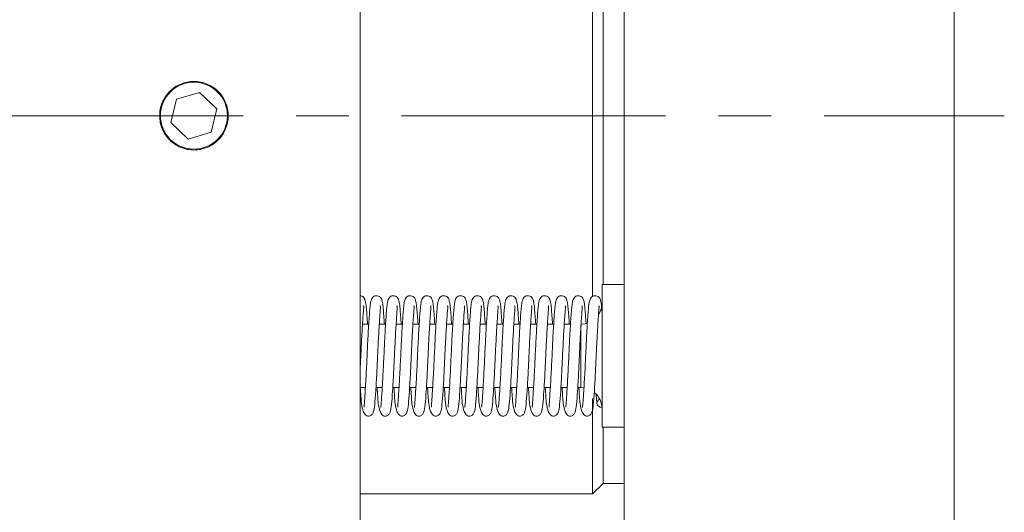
# Model space of a CAD drawing. Header units: inches. Extents: x 3.7 to 30.1, y 2.5 to 21.4.
# Tile 27 of 29: x 23.3 to 25.2, y 11.7 to 12.6. Entities that reach past the tile are written whole.
import ezdxf

# ---------------------------------------------------------------- set-up
doc = ezdxf.new("R2010")
doc.units = ezdxf.units.IN
doc.header["$MEASUREMENT"] = 0
doc.linetypes.add('CENTERX2', pattern=[0.8, 0.5, -0.1, 0.1, -0.1])

msp = doc.modelspace()

# ---------------------------------------------------------------- linework, layer by layer
at = {"color": 7, "linetype": 'Continuous', "lineweight": 15}
for p, q in [((23.9806, 11.5316), (23.9806, 13.5666)), ((24.4806, 13.5666), (24.4806, 11.5316)), ((25.1056, 13.5666), (25.1056, 11.5316)), ((24.4206, 12.1083), (24.4206, 13.1681)), ((24.4406, 12.1316), (24.4406, 13.1481)), ((23.6327, 12.4829), (23.6763, 12.4957)), ((23.7092, 12.4644), (23.6763, 12.4957)), ((23.6327, 12.4829), (23.622, 12.4387)), ((23.7092, 12.4644), (23.6985, 12.4202)), ((23.622, 12.4387), (23.6549, 12.4074)), ((23.6985, 12.4202), (23.6549, 12.4074)), ((24.4806, 12.1316), (24.4386, 12.1316)), ((24.4386, 12.1316), (24.4386, 11.8616)), ((23.9967, 12.0566), (23.9848, 12.0566)), ((24.0285, 12.0566), (24.0166, 12.0566)), ((24.0603, 12.0566), (24.0485, 12.0566)), ((24.0922, 12.0566), (24.0803, 12.0566)), ((24.124, 12.0566), (24.1122, 12.0566)), ((24.1559, 12.0566), (24.144, 12.0566)), ((24.1877, 12.0566), (24.1759, 12.0566)), ((24.2196, 12.0566), (24.2077, 12.0566)), ((24.2514, 12.0566), (24.2395, 12.0566)), ((24.2832, 12.0566), (24.2714, 12.0566)), ((24.3151, 12.0566), (24.3032, 12.0566)), ((24.3469, 12.0566), (24.3351, 12.0566)), ((24.3788, 12.0566), (24.3669, 12.0566)), ((24.3986, 11.9366), (24.3986, 12.0551)), ((23.9806, 11.9366), (23.9903, 11.9366)), ((24.0103, 11.9366), (24.0222, 11.9366)), ((24.0422, 11.9366), (24.054, 11.9366)), ((24.074, 11.9366), (24.0859, 11.9366)), ((24.1059, 11.9366), (24.1177, 11.9366)), ((24.1377, 11.9366), (24.1496, 11.9366)), ((24.1695, 11.9366), (24.1814, 11.9366)), ((24.2014, 11.9366), (24.2132, 11.9366)), ((24.2332, 11.9366), (24.2451, 11.9366)), ((24.2651, 11.9366), (24.2769, 11.9366)), ((24.2969, 11.9366), (24.3088, 11.9366)), ((24.3288, 11.9366), (24.3406, 11.9366)), ((24.3606, 11.9366), (24.3725, 11.9366)), ((24.3924, 11.9366), (24.3986, 11.9366)), ((24.3986, 11.9366), (24.4044, 11.9361)), ((24.4206, 11.7351), (24.4206, 11.916)), ((24.4386, 11.8616), (24.4806, 11.8616)), ((24.4406, 11.7551), (24.4406, 11.8616)), ((24.4206, 11.7351), (24.4406, 11.7551)), ((24.4406, 11.7551), (24.4806, 11.7551)), ((23.9806, 11.7351), (24.4206, 11.7351))]:
    msp.add_line(p, q, dxfattribs=at)
at = {"color": 7, "linetype": 'CENTERX2', "lineweight": 0}
msp.add_line((20.0589, 12.4516), (25.2003, 12.4516), dxfattribs=at)
at = {"color": 7, "linetype": 'Continuous', "lineweight": 15, "flags": 128}
for points in [[(24.4108, 12.0585), (24.4064, 12.0573), (24.3986, 12.0566)], [(24.4386, 11.8986), (24.4348, 11.8993), (24.4315, 11.9012), (24.4294, 11.9039), (24.4286, 11.9072), (24.4294, 11.9105), (24.4315, 11.9133), (24.4341, 11.9149)]]:
    msp.add_lwpolyline(points, dxfattribs=at)
at = {"color": 7, "linetype": 'Continuous', "lineweight": 15}
msp.add_circle((23.6656, 12.4516), 0.0634, dxfattribs=at)
for centre, start, end in [((24.3986, 12.0966), 328.0477, 0), ((24.3986, 11.8966), 0, 50.4066)]:
    msp.add_arc(centre, 0.04, start, end, dxfattribs=at)
for points, knots in [([(23.6656, 12.5165), (23.6699, 12.5165), (23.6741, 12.5161), (23.6824, 12.5144), (23.6866, 12.5132), (23.6944, 12.5099), (23.6981, 12.5079), (23.7052, 12.5032), (23.7086, 12.5005), (23.7175, 12.4915), (23.7224, 12.4842), (23.7289, 12.4686), (23.7306, 12.4601), (23.7306, 12.4473), (23.7302, 12.443), (23.7285, 12.4347), (23.7273, 12.4307), (23.724, 12.4228), (23.722, 12.419), (23.7173, 12.412), (23.7146, 12.4087), (23.7085, 12.4026), (23.7053, 12.3999), (23.6982, 12.3952), (23.6944, 12.3932), (23.6866, 12.3899), (23.6825, 12.3887), (23.6742, 12.387), (23.6699, 12.3866), (23.6572, 12.3866), (23.6486, 12.3883), (23.633, 12.3948), (23.6257, 12.3996), (23.6167, 12.4086), (23.614, 12.4119), (23.6093, 12.419), (23.6073, 12.4227), (23.604, 12.4305), (23.6027, 12.4347), (23.6011, 12.443), (23.6007, 12.4472), (23.6006, 12.4601), (23.6023, 12.4685), (23.6072, 12.4803), (23.6092, 12.484), (23.6139, 12.4911), (23.6166, 12.4944), (23.6256, 12.5034), (23.6329, 12.5083), (23.6485, 12.5148), (23.657, 12.5165), (23.6656, 12.5165)], [0, 0, 0, 0, 0.03125, 0.03125, 0.0625, 0.0625, 0.09375, 0.09375, 0.125, 0.125, 0.1875, 0.1875, 0.25, 0.25, 0.28125, 0.28125, 0.3125, 0.3125, 0.34375, 0.34375, 0.375, 0.375, 0.40625, 0.40625, 0.4375, 0.4375, 0.46875, 0.46875, 0.5, 0.5, 0.5625, 0.5625, 0.625, 0.625, 0.65625, 0.65625, 0.6875, 0.6875, 0.71875, 0.71875, 0.75, 0.75, 0.8125, 0.8125, 0.84375, 0.84375, 0.875, 0.875, 0.9375, 0.9375, 1, 1, 1, 1]), ([(23.9944, 12.0566), (23.9937, 12.0675), (23.9925, 12.0843), (23.9911, 12.0972), (23.9893, 12.1037), (23.9879, 12.1068), (23.984, 12.11), (23.9816, 12.1101), (23.9806, 12.1102)], [0, 0, 0, 0, 0.396387, 0.607465, 0.781972, 0.89702, 0.959005, 1, 1, 1, 1]), ([(24.0263, 12.0566), (24.0255, 12.0675), (24.0244, 12.0843), (24.0229, 12.0973), (24.0212, 12.1036), (24.0197, 12.1069), (24.0152, 12.1102), (24.0108, 12.1109), (24.0063, 12.1094), (24.0022, 12.1057), (24.0004, 12.0996), (23.9988, 12.0883), (23.997, 12.0634), (23.9948, 12.0262), (23.9933, 11.9919), (23.992, 11.9657), (23.991, 11.9465), (23.9899, 11.929), (23.9889, 11.9144), (23.9883, 11.9045), (23.9875, 11.8996), (23.988, 11.8997), (23.9881, 11.8997)], [0, 0, 0, 0, 0.100253, 0.153639, 0.197774, 0.226872, 0.242549, 0.260975, 0.27383, 0.290782, 0.336267, 0.390657, 0.492862, 0.591363, 0.685309, 0.733218, 0.782785, 0.834584, 0.887405, 0.940123, 0.988033, 1, 1, 1, 1]), ([(24.0581, 12.0566), (24.0574, 12.0675), (24.0562, 12.0843), (24.0548, 12.0973), (24.053, 12.1036), (24.0516, 12.1069), (24.047, 12.1102), (24.0426, 12.1109), (24.0382, 12.1094), (24.0341, 12.1057), (24.0322, 12.0996), (24.0307, 12.0883), (24.0288, 12.0634), (24.0267, 12.0262), (24.0252, 11.9919), (24.0239, 11.9657), (24.0228, 11.9465), (24.0218, 11.929), (24.0207, 11.9144), (24.0202, 11.9045), (24.0193, 11.8996), (24.0199, 11.8997), (24.02, 11.8997)], [0, 0, 0, 0, 0.100253, 0.153639, 0.197774, 0.226872, 0.242549, 0.260975, 0.27383, 0.290782, 0.336267, 0.390657, 0.492862, 0.591363, 0.685309, 0.733218, 0.782785, 0.834584, 0.887405, 0.940123, 0.988033, 1, 1, 1, 1]), ([(24.09, 12.0566), (24.0892, 12.0675), (24.088, 12.0843), (24.0866, 12.0973), (24.0848, 12.1036), (24.0834, 12.1069), (24.0789, 12.1102), (24.0745, 12.1109), (24.07, 12.1094), (24.0659, 12.1057), (24.0641, 12.0996), (24.0625, 12.0883), (24.0607, 12.0634), (24.0585, 12.0262), (24.057, 11.9919), (24.0557, 11.9657), (24.0547, 11.9465), (24.0536, 11.929), (24.0525, 11.9144), (24.052, 11.9045), (24.0512, 11.8996), (24.0517, 11.8997), (24.0518, 11.8997)], [0, 0, 0, 0, 0.100253, 0.153639, 0.197774, 0.226872, 0.242549, 0.260975, 0.27383, 0.290782, 0.336267, 0.390657, 0.492862, 0.591363, 0.685309, 0.733218, 0.782785, 0.834584, 0.887405, 0.940123, 0.988033, 1, 1, 1, 1]), ([(24.1218, 12.0566), (24.121, 12.0675), (24.1199, 12.0843), (24.1185, 12.0973), (24.1167, 12.1036), (24.1153, 12.1069), (24.1107, 12.1102), (24.1063, 12.1109), (24.1019, 12.1094), (24.0978, 12.1057), (24.0959, 12.0996), (24.0944, 12.0883), (24.0925, 12.0634), (24.0904, 12.0262), (24.0888, 11.9919), (24.0876, 11.9657), (24.0865, 11.9465), (24.0854, 11.929), (24.0844, 11.9144), (24.0838, 11.9045), (24.083, 11.8996), (24.0835, 11.8997), (24.0837, 11.8997)], [0, 0, 0, 0, 0.1002532, 0.1536386, 0.1977745, 0.2268722, 0.2425495, 0.2609754, 0.2738299, 0.2907818, 0.336267, 0.3906572, 0.4928619, 0.5913628, 0.6853094, 0.7332182, 0.782785, 0.8345839, 0.8874048, 0.9401227, 0.9880328, 1, 1, 1, 1]), ([(24.1536, 12.0566), (24.1529, 12.0675), (24.1517, 12.0843), (24.1503, 12.0973), (24.1485, 12.1036), (24.1471, 12.1069), (24.1426, 12.1102), (24.1382, 12.1109), (24.1337, 12.1094), (24.1296, 12.1057), (24.1277, 12.0996), (24.1262, 12.0883), (24.1243, 12.0634), (24.1222, 12.0262), (24.1207, 11.9919), (24.1194, 11.9657), (24.1183, 11.9465), (24.1173, 11.929), (24.1162, 11.9144), (24.1157, 11.9045), (24.1149, 11.8996), (24.1154, 11.8997), (24.1155, 11.8997)], [0, 0, 0, 0, 0.100253, 0.153639, 0.197774, 0.226872, 0.242549, 0.260975, 0.27383, 0.290782, 0.336267, 0.390657, 0.492862, 0.591363, 0.685309, 0.733218, 0.782785, 0.834584, 0.887405, 0.940123, 0.988033, 1, 1, 1, 1]), ([(24.1855, 12.0566), (24.1847, 12.0675), (24.1836, 12.0843), (24.1822, 12.0973), (24.1804, 12.1036), (24.179, 12.1069), (24.1744, 12.1102), (24.17, 12.1109), (24.1655, 12.1094), (24.1614, 12.1057), (24.1596, 12.0996), (24.1581, 12.0883), (24.1562, 12.0634), (24.154, 12.0262), (24.1525, 11.9919), (24.1513, 11.9657), (24.1502, 11.9465), (24.1491, 11.929), (24.1481, 11.9144), (24.1475, 11.9045), (24.1467, 11.8996), (24.1472, 11.8997), (24.1473, 11.8997)], [0, 0, 0, 0, 0.100253, 0.153639, 0.197774, 0.226872, 0.242549, 0.260975, 0.27383, 0.290782, 0.336267, 0.390657, 0.492862, 0.591363, 0.685309, 0.733218, 0.782785, 0.834584, 0.887405, 0.940123, 0.988033, 1, 1, 1, 1]), ([(24.2173, 12.0566), (24.2166, 12.0675), (24.2154, 12.0843), (24.214, 12.0973), (24.2122, 12.1036), (24.2108, 12.1069), (24.2063, 12.1102), (24.2018, 12.1109), (24.1974, 12.1094), (24.1933, 12.1057), (24.1914, 12.0996), (24.1899, 12.0883), (24.188, 12.0634), (24.1859, 12.0262), (24.1844, 11.9919), (24.1831, 11.9657), (24.182, 11.9465), (24.181, 11.929), (24.1799, 11.9144), (24.1794, 11.9045), (24.1785, 11.8996), (24.1791, 11.8997), (24.1792, 11.8997)], [0, 0, 0, 0, 0.100253, 0.153639, 0.197774, 0.226872, 0.242549, 0.260975, 0.27383, 0.290782, 0.336267, 0.390657, 0.492862, 0.591363, 0.685309, 0.733218, 0.782785, 0.834584, 0.887405, 0.940123, 0.988033, 1, 1, 1, 1]), ([(24.2492, 12.0566), (24.2484, 12.0675), (24.2473, 12.0843), (24.2458, 12.0973), (24.2441, 12.1036), (24.2426, 12.1069), (24.2381, 12.1102), (24.2337, 12.1109), (24.2292, 12.1094), (24.2251, 12.1057), (24.2233, 12.0996), (24.2217, 12.0883), (24.2199, 12.0634), (24.2177, 12.0262), (24.2162, 11.9919), (24.2149, 11.9657), (24.2139, 11.9465), (24.2128, 11.929), (24.2118, 11.9144), (24.2112, 11.9045), (24.2104, 11.8996), (24.2109, 11.8997), (24.211, 11.8997)], [0, 0, 0, 0, 0.100253, 0.153639, 0.197774, 0.226872, 0.242549, 0.260975, 0.27383, 0.290782, 0.336267, 0.390657, 0.492862, 0.591363, 0.685309, 0.733218, 0.782785, 0.834584, 0.887405, 0.940123, 0.988033, 1, 1, 1, 1]), ([(24.281, 12.0566), (24.2803, 12.0675), (24.2791, 12.0843), (24.2777, 12.0973), (24.2759, 12.1036), (24.2745, 12.1069), (24.2699, 12.1102), (24.2655, 12.1109), (24.2611, 12.1094), (24.257, 12.1057), (24.2551, 12.0996), (24.2536, 12.0883), (24.2517, 12.0634), (24.2496, 12.0262), (24.2481, 11.9919), (24.2468, 11.9657), (24.2457, 11.9465), (24.2447, 11.929), (24.2436, 11.9144), (24.2431, 11.9045), (24.2422, 11.8996), (24.2428, 11.8997), (24.2429, 11.8997)], [0, 0, 0, 0, 0.100253, 0.153639, 0.197774, 0.226872, 0.242549, 0.260975, 0.27383, 0.290782, 0.336267, 0.390657, 0.492862, 0.591363, 0.685309, 0.733218, 0.782785, 0.834584, 0.887405, 0.940123, 0.988033, 1, 1, 1, 1]), ([(24.3129, 12.0566), (24.3121, 12.0675), (24.3109, 12.0843), (24.3095, 12.0973), (24.3077, 12.1036), (24.3063, 12.1069), (24.3018, 12.1102), (24.2974, 12.1109), (24.2929, 12.1094), (24.2888, 12.1057), (24.287, 12.0996), (24.2854, 12.0883), (24.2836, 12.0634), (24.2814, 12.0262), (24.2799, 11.9919), (24.2786, 11.9657), (24.2776, 11.9465), (24.2765, 11.929), (24.2754, 11.9144), (24.2749, 11.9045), (24.2741, 11.8996), (24.2746, 11.8997), (24.2747, 11.8997)], [0, 0, 0, 0, 0.1002532, 0.1536386, 0.1977745, 0.2268722, 0.2425495, 0.2609754, 0.2738299, 0.2907818, 0.336267, 0.3906572, 0.4928619, 0.5913628, 0.6853094, 0.7332182, 0.782785, 0.8345839, 0.8874048, 0.9401227, 0.9880328, 1, 1, 1, 1]), ([(24.3447, 12.0566), (24.3439, 12.0675), (24.3428, 12.0843), (24.3414, 12.0973), (24.3396, 12.1036), (24.3382, 12.1069), (24.3336, 12.1102), (24.3292, 12.1109), (24.3248, 12.1094), (24.3207, 12.1057), (24.3188, 12.0996), (24.3173, 12.0883), (24.3154, 12.0634), (24.3133, 12.0262), (24.3117, 11.9919), (24.3105, 11.9657), (24.3094, 11.9465), (24.3083, 11.929), (24.3073, 11.9144), (24.3067, 11.9045), (24.3059, 11.8996), (24.3064, 11.8997), (24.3066, 11.8997)], [0, 0, 0, 0, 0.100253, 0.153639, 0.197774, 0.226872, 0.242549, 0.260975, 0.27383, 0.290782, 0.336267, 0.390657, 0.492862, 0.591363, 0.685309, 0.733218, 0.782785, 0.834584, 0.887405, 0.940123, 0.988033, 1, 1, 1, 1]), ([(24.3765, 12.0566), (24.3758, 12.0675), (24.3746, 12.0843), (24.3732, 12.0973), (24.3714, 12.1036), (24.37, 12.1069), (24.3655, 12.1102), (24.3611, 12.1109), (24.3566, 12.1094), (24.3525, 12.1057), (24.3506, 12.0996), (24.3491, 12.0883), (24.3472, 12.0634), (24.3451, 12.0262), (24.3436, 11.9919), (24.3423, 11.9657), (24.3412, 11.9465), (24.3402, 11.929), (24.3391, 11.9144), (24.3386, 11.9045), (24.3378, 11.8996), (24.3383, 11.8997), (24.3384, 11.8997)], [0, 0, 0, 0, 0.100253, 0.153639, 0.197774, 0.226872, 0.242549, 0.260975, 0.27383, 0.290782, 0.336267, 0.390657, 0.492862, 0.591363, 0.685309, 0.733218, 0.782785, 0.834584, 0.887405, 0.940123, 0.988033, 1, 1, 1, 1]), ([(24.4083, 12.0584), (24.4075, 12.0687), (24.4064, 12.0847), (24.4051, 12.0972), (24.4033, 12.1036), (24.4019, 12.1069), (24.3973, 12.1102), (24.3929, 12.1109), (24.3884, 12.1094), (24.3843, 12.1057), (24.3825, 12.0996), (24.381, 12.0883), (24.3791, 12.0634), (24.3769, 12.0262), (24.3754, 11.9919), (24.3742, 11.9657), (24.3731, 11.9465), (24.372, 11.929), (24.371, 11.9144), (24.3704, 11.9045), (24.3696, 11.8996), (24.3701, 11.8997), (24.3702, 11.8997)], [0, 0, 0, 0, 0.09457, 0.148293, 0.192708, 0.221989, 0.237765, 0.256308, 0.269243, 0.286302, 0.332075, 0.386809, 0.489659, 0.588782, 0.683322, 0.731533, 0.781413, 0.833539, 0.886694, 0.939744, 0.987957, 1, 1, 1, 1]), ([(24.4386, 12.0782), (24.4384, 12.0811), (24.4378, 12.0897), (24.4369, 12.0971), (24.4351, 12.1037), (24.4337, 12.1069), (24.4292, 12.1102), (24.4247, 12.1109), (24.4203, 12.1094), (24.4162, 12.1057), (24.4143, 12.0996), (24.4128, 12.0883), (24.4109, 12.0634), (24.4088, 12.0262), (24.4073, 11.9919), (24.406, 11.9657), (24.4049, 11.9465), (24.4039, 11.929), (24.4028, 11.9144), (24.4023, 11.9045), (24.4014, 11.8996), (24.402, 11.8997), (24.4021, 11.8997)], [0, 0, 0, 0, 0.029924, 0.087483, 0.135068, 0.166441, 0.183343, 0.203209, 0.217069, 0.235346, 0.284386, 0.343028, 0.453221, 0.559422, 0.660712, 0.712365, 0.765806, 0.821654, 0.878604, 0.935442, 0.987097, 1, 1, 1, 1]), ([(23.9806, 11.975), (23.981, 11.9836), (23.982, 12.0045), (23.9834, 12.0325), (23.9847, 12.0555), (23.9858, 12.0713), (23.9866, 12.0839), (23.9875, 12.0904), (23.9866, 12.091), (23.9863, 12.0912)], [0, 0, 0, 0, 0.166992, 0.405157, 0.535701, 0.670341, 0.80455, 0.927669, 1, 1, 1, 1]), ([(23.9828, 11.9065), (23.9838, 11.901), (23.9856, 11.8912), (23.9904, 11.8845), (23.9939, 11.8827), (23.9959, 11.8825), (23.9979, 11.8827), (24.0007, 11.8838), (24.0037, 11.8863), (24.0065, 11.8917), (24.0081, 11.9039), (24.0099, 11.9289), (24.012, 11.9633), (24.0137, 12.0013), (24.0152, 12.0325), (24.0165, 12.0555), (24.0176, 12.0713), (24.0185, 12.0839), (24.0193, 12.0904), (24.0184, 12.091), (24.0181, 12.0912)], [0, 0, 0, 0, 0.066649, 0.1198, 0.155593, 0.16668, 0.173613, 0.185364, 0.200112, 0.238381, 0.330401, 0.436125, 0.544553, 0.643325, 0.745302, 0.801198, 0.858847, 0.916313, 0.969029, 1, 1, 1, 1]), ([(24.0147, 11.9065), (24.0157, 11.901), (24.0174, 11.8912), (24.0223, 11.8845), (24.0257, 11.8827), (24.0277, 11.8825), (24.0298, 11.8827), (24.0325, 11.8838), (24.0356, 11.8863), (24.0383, 11.8917), (24.04, 11.9039), (24.0418, 11.9289), (24.0438, 11.9633), (24.0455, 12.0013), (24.0471, 12.0325), (24.0484, 12.0555), (24.0495, 12.0713), (24.0503, 12.0839), (24.0511, 12.0904), (24.0503, 12.091), (24.05, 12.0912)], [0, 0, 0, 0, 0.066649, 0.1198, 0.155593, 0.16668, 0.173613, 0.185364, 0.200112, 0.238381, 0.330401, 0.436125, 0.544553, 0.643325, 0.745302, 0.801198, 0.858847, 0.916313, 0.969029, 1, 1, 1, 1]), ([(24.0465, 11.9065), (24.0475, 11.901), (24.0492, 11.8912), (24.0541, 11.8845), (24.0576, 11.8827), (24.0596, 11.8825), (24.0616, 11.8827), (24.0644, 11.8838), (24.0674, 11.8863), (24.0701, 11.8917), (24.0718, 11.9039), (24.0736, 11.9289), (24.0757, 11.9633), (24.0774, 12.0013), (24.0789, 12.0325), (24.0802, 12.0555), (24.0813, 12.0713), (24.0822, 12.0839), (24.083, 12.0904), (24.0821, 12.091), (24.0818, 12.0912)], [0, 0, 0, 0, 0.066649, 0.1198, 0.155593, 0.16668, 0.173613, 0.185364, 0.200112, 0.238381, 0.330401, 0.436125, 0.544553, 0.643325, 0.745302, 0.801198, 0.858847, 0.916313, 0.969029, 1, 1, 1, 1]), ([(24.0784, 11.9065), (24.0793, 11.901), (24.0811, 11.8912), (24.086, 11.8845), (24.0894, 11.8827), (24.0914, 11.8825), (24.0934, 11.8827), (24.0962, 11.8838), (24.0993, 11.8863), (24.102, 11.8917), (24.1037, 11.9039), (24.1055, 11.9289), (24.1075, 11.9633), (24.1092, 12.0013), (24.1107, 12.0325), (24.1121, 12.0555), (24.1131, 12.0713), (24.114, 12.0839), (24.1148, 12.0904), (24.114, 12.091), (24.1136, 12.0912)], [0, 0, 0, 0, 0.066649, 0.1198, 0.155593, 0.16668, 0.173613, 0.185364, 0.200112, 0.238381, 0.330401, 0.436125, 0.544553, 0.643325, 0.745302, 0.801198, 0.858847, 0.916313, 0.969029, 1, 1, 1, 1]), ([(24.1102, 11.9065), (24.1112, 11.901), (24.1129, 11.8912), (24.1178, 11.8845), (24.1213, 11.8827), (24.1232, 11.8825), (24.1253, 11.8827), (24.1281, 11.8838), (24.1311, 11.8863), (24.1338, 11.8917), (24.1355, 11.9039), (24.1373, 11.9289), (24.1393, 11.9633), (24.141, 12.0013), (24.1426, 12.0325), (24.1439, 12.0555), (24.145, 12.0713), (24.1459, 12.0839), (24.1467, 12.0904), (24.1458, 12.091), (24.1455, 12.0912)], [0, 0, 0, 0, 0.066649, 0.1198, 0.155593, 0.16668, 0.173613, 0.185364, 0.200112, 0.238381, 0.330401, 0.436125, 0.544553, 0.643325, 0.745302, 0.801198, 0.858847, 0.916313, 0.969029, 1, 1, 1, 1]), ([(24.1421, 11.9065), (24.143, 11.901), (24.1448, 11.8912), (24.1496, 11.8845), (24.1531, 11.8827), (24.1551, 11.8825), (24.1571, 11.8827), (24.1599, 11.8838), (24.1629, 11.8863), (24.1657, 11.8917), (24.1674, 11.9039), (24.1692, 11.9289), (24.1712, 11.9633), (24.1729, 12.0013), (24.1744, 12.0325), (24.1758, 12.0555), (24.1768, 12.0713), (24.1777, 12.0839), (24.1785, 12.0904), (24.1777, 12.091), (24.1773, 12.0912)], [0, 0, 0, 0, 0.066649, 0.1198, 0.155593, 0.16668, 0.173613, 0.185364, 0.200112, 0.238381, 0.330401, 0.436125, 0.544553, 0.643325, 0.745302, 0.801198, 0.858847, 0.916313, 0.969029, 1, 1, 1, 1]), ([(24.1739, 11.9065), (24.1749, 11.901), (24.1766, 11.8912), (24.1815, 11.8845), (24.185, 11.8827), (24.1869, 11.8825), (24.189, 11.8827), (24.1917, 11.8838), (24.1948, 11.8863), (24.1975, 11.8917), (24.1992, 11.9039), (24.201, 11.9289), (24.203, 11.9633), (24.2047, 12.0013), (24.2063, 12.0325), (24.2076, 12.0555), (24.2087, 12.0713), (24.2095, 12.0839), (24.2104, 12.0904), (24.2095, 12.091), (24.2092, 12.0912)], [0, 0, 0, 0, 0.066649, 0.1198, 0.155593, 0.16668, 0.173613, 0.185364, 0.200112, 0.238381, 0.330401, 0.436125, 0.544553, 0.643325, 0.745302, 0.801198, 0.858847, 0.916313, 0.969029, 1, 1, 1, 1]), ([(24.2057, 11.9065), (24.2067, 11.901), (24.2085, 11.8912), (24.2133, 11.8845), (24.2168, 11.8827), (24.2188, 11.8825), (24.2208, 11.8827), (24.2236, 11.8838), (24.2266, 11.8863), (24.2294, 11.8917), (24.231, 11.9039), (24.2328, 11.9289), (24.2349, 11.9633), (24.2366, 12.0013), (24.2381, 12.0325), (24.2394, 12.0555), (24.2405, 12.0713), (24.2414, 12.0839), (24.2422, 12.0904), (24.2413, 12.091), (24.241, 12.0912)], [0, 0, 0, 0, 0.066649, 0.1198, 0.155593, 0.16668, 0.173613, 0.185364, 0.200112, 0.238381, 0.330401, 0.436125, 0.544553, 0.643325, 0.745302, 0.801198, 0.858847, 0.916313, 0.969029, 1, 1, 1, 1]), ([(24.2376, 11.9065), (24.2386, 11.901), (24.2403, 11.8912), (24.2452, 11.8845), (24.2486, 11.8827), (24.2506, 11.8825), (24.2527, 11.8827), (24.2554, 11.8838), (24.2585, 11.8863), (24.2612, 11.8917), (24.2629, 11.9039), (24.2647, 11.9289), (24.2667, 11.9633), (24.2684, 12.0013), (24.27, 12.0325), (24.2713, 12.0555), (24.2724, 12.0713), (24.2732, 12.0839), (24.274, 12.0904), (24.2732, 12.091), (24.2729, 12.0912)], [0, 0, 0, 0, 0.066649, 0.1198, 0.155593, 0.16668, 0.173613, 0.185364, 0.200112, 0.238381, 0.330401, 0.436125, 0.544553, 0.643325, 0.745302, 0.801198, 0.858847, 0.916313, 0.969029, 1, 1, 1, 1]), ([(24.2694, 11.9065), (24.2704, 11.901), (24.2721, 11.8912), (24.277, 11.8845), (24.2805, 11.8827), (24.2825, 11.8825), (24.2845, 11.8827), (24.2873, 11.8838), (24.2903, 11.8863), (24.293, 11.8917), (24.2947, 11.9039), (24.2965, 11.9289), (24.2986, 11.9633), (24.3003, 12.0013), (24.3018, 12.0325), (24.3031, 12.0555), (24.3042, 12.0713), (24.3051, 12.0839), (24.3059, 12.0904), (24.305, 12.091), (24.3047, 12.0912)], [0, 0, 0, 0, 0.066649, 0.1198, 0.155593, 0.16668, 0.173613, 0.185364, 0.200112, 0.238381, 0.330401, 0.436125, 0.544553, 0.643325, 0.745302, 0.801198, 0.858847, 0.916313, 0.969029, 1, 1, 1, 1]), ([(24.3013, 11.9065), (24.3022, 11.901), (24.304, 11.8912), (24.3089, 11.8845), (24.3123, 11.8827), (24.3143, 11.8825), (24.3163, 11.8827), (24.3191, 11.8838), (24.3222, 11.8863), (24.3249, 11.8917), (24.3266, 11.9039), (24.3284, 11.9289), (24.3304, 11.9633), (24.3321, 12.0013), (24.3336, 12.0325), (24.335, 12.0555), (24.336, 12.0713), (24.3369, 12.0839), (24.3377, 12.0904), (24.3369, 12.091), (24.3365, 12.0912)], [0, 0, 0, 0, 0.066649, 0.1198, 0.155593, 0.16668, 0.173613, 0.185364, 0.200112, 0.238381, 0.330401, 0.436125, 0.544553, 0.643325, 0.745302, 0.801198, 0.858847, 0.916313, 0.969029, 1, 1, 1, 1]), ([(24.3331, 11.9065), (24.3341, 11.901), (24.3358, 11.8912), (24.3407, 11.8845), (24.3442, 11.8827), (24.3461, 11.8825), (24.3482, 11.8827), (24.351, 11.8838), (24.354, 11.8863), (24.3567, 11.8917), (24.3584, 11.9039), (24.3602, 11.9289), (24.3622, 11.9633), (24.3639, 12.0013), (24.3655, 12.0325), (24.3668, 12.0555), (24.3679, 12.0713), (24.3688, 12.0839), (24.3696, 12.0904), (24.3687, 12.091), (24.3684, 12.0912)], [0, 0, 0, 0, 0.066649, 0.1198, 0.155593, 0.16668, 0.173613, 0.185364, 0.200112, 0.238381, 0.330401, 0.436125, 0.544553, 0.643325, 0.745302, 0.801198, 0.858847, 0.916313, 0.969029, 1, 1, 1, 1]), ([(24.365, 11.9065), (24.3659, 11.901), (24.3677, 11.8912), (24.3725, 11.8845), (24.376, 11.8827), (24.378, 11.8825), (24.38, 11.8827), (24.3828, 11.8838), (24.3858, 11.8863), (24.3886, 11.8917), (24.3903, 11.9039), (24.3921, 11.9289), (24.3941, 11.9633), (24.3958, 12.0013), (24.3973, 12.0325), (24.3987, 12.0555), (24.3997, 12.0713), (24.4006, 12.0839), (24.4014, 12.0904), (24.4006, 12.091), (24.4002, 12.0912)], [0, 0, 0, 0, 0.066649, 0.1198, 0.155593, 0.16668, 0.173613, 0.185364, 0.200112, 0.238381, 0.330401, 0.436125, 0.544553, 0.643325, 0.745302, 0.801198, 0.858847, 0.916313, 0.969029, 1, 1, 1, 1]), ([(24.3968, 11.9065), (24.3978, 11.901), (24.3995, 11.8912), (24.4044, 11.8845), (24.4079, 11.8827), (24.4098, 11.8825), (24.4119, 11.8827), (24.4146, 11.8838), (24.4177, 11.8863), (24.4204, 11.8917), (24.4221, 11.9039), (24.4239, 11.9289), (24.4259, 11.9633), (24.4276, 12.0013), (24.4292, 12.0325), (24.4305, 12.0555), (24.4316, 12.0713), (24.4324, 12.0839), (24.4333, 12.0904), (24.4324, 12.091), (24.4321, 12.0912)], [0, 0, 0, 0, 0.066649, 0.1198, 0.155593, 0.16668, 0.173613, 0.185364, 0.200112, 0.238381, 0.330401, 0.436125, 0.544553, 0.643325, 0.745302, 0.801198, 0.858847, 0.916313, 0.969029, 1, 1, 1, 1]), ([(23.9806, 11.9383), (23.9806, 11.9378), (23.981, 11.9306), (23.9818, 11.9195), (23.9825, 11.9109), (23.9828, 11.9065)], [0, 0, 0, 0, 0.035556, 0.5123, 1, 1, 1, 1]), ([(24.0126, 11.9366), (24.0129, 11.9308), (24.0137, 11.9191), (24.0143, 11.9108), (24.0147, 11.9065)], [0, 0, 0, 0, 0.490268, 1, 1, 1, 1]), ([(24.0444, 11.9366), (24.0448, 11.9308), (24.0455, 11.9191), (24.0462, 11.9108), (24.0465, 11.9065)], [0, 0, 0, 0, 0.490268, 1, 1, 1, 1]), ([(24.0762, 11.9366), (24.0766, 11.9308), (24.0774, 11.9191), (24.078, 11.9108), (24.0784, 11.9065)], [0, 0, 0, 0, 0.490268, 1, 1, 1, 1]), ([(24.1081, 11.9366), (24.1084, 11.9308), (24.1092, 11.9191), (24.1099, 11.9108), (24.1102, 11.9065)], [0, 0, 0, 0, 0.490268, 1, 1, 1, 1]), ([(24.1399, 11.9366), (24.1403, 11.9308), (24.141, 11.9191), (24.1417, 11.9108), (24.1421, 11.9065)], [0, 0, 0, 0, 0.490268, 1, 1, 1, 1]), ([(24.1718, 11.9366), (24.1721, 11.9308), (24.1729, 11.9191), (24.1736, 11.9108), (24.1739, 11.9065)], [0, 0, 0, 0, 0.490268, 1, 1, 1, 1]), ([(24.2036, 11.9366), (24.204, 11.9308), (24.2047, 11.9191), (24.2054, 11.9108), (24.2057, 11.9065)], [0, 0, 0, 0, 0.490268, 1, 1, 1, 1]), ([(24.2355, 11.9366), (24.2358, 11.9308), (24.2366, 11.9191), (24.2372, 11.9108), (24.2376, 11.9065)], [0, 0, 0, 0, 0.490268, 1, 1, 1, 1]), ([(24.2673, 11.9366), (24.2677, 11.9308), (24.2684, 11.9191), (24.2691, 11.9108), (24.2694, 11.9065)], [0, 0, 0, 0, 0.490268, 1, 1, 1, 1]), ([(24.2991, 11.9366), (24.2995, 11.9308), (24.3003, 11.9191), (24.3009, 11.9108), (24.3013, 11.9065)], [0, 0, 0, 0, 0.490268, 1, 1, 1, 1]), ([(24.331, 11.9366), (24.3313, 11.9308), (24.3321, 11.9191), (24.3328, 11.9108), (24.3331, 11.9065)], [0, 0, 0, 0, 0.490268, 1, 1, 1, 1]), ([(24.3628, 11.9366), (24.3632, 11.9308), (24.3639, 11.9191), (24.3646, 11.9108), (24.365, 11.9065)], [0, 0, 0, 0, 0.490268, 1, 1, 1, 1]), ([(24.3947, 11.9366), (24.395, 11.9308), (24.3958, 11.9191), (24.3965, 11.9108), (24.3968, 11.9065)], [0, 0, 0, 0, 0.490268, 1, 1, 1, 1]), ([(24.4273, 11.9241), (24.4274, 11.9228), (24.4279, 11.9156), (24.4283, 11.9106), (24.4286, 11.9065)], [0, 0, 0, 0, 0.18836, 1, 1, 1, 1])]:
    msp.add_open_spline(points, degree=3, knots=knots, dxfattribs=at)

doc.saveas('drawing.dxf')
